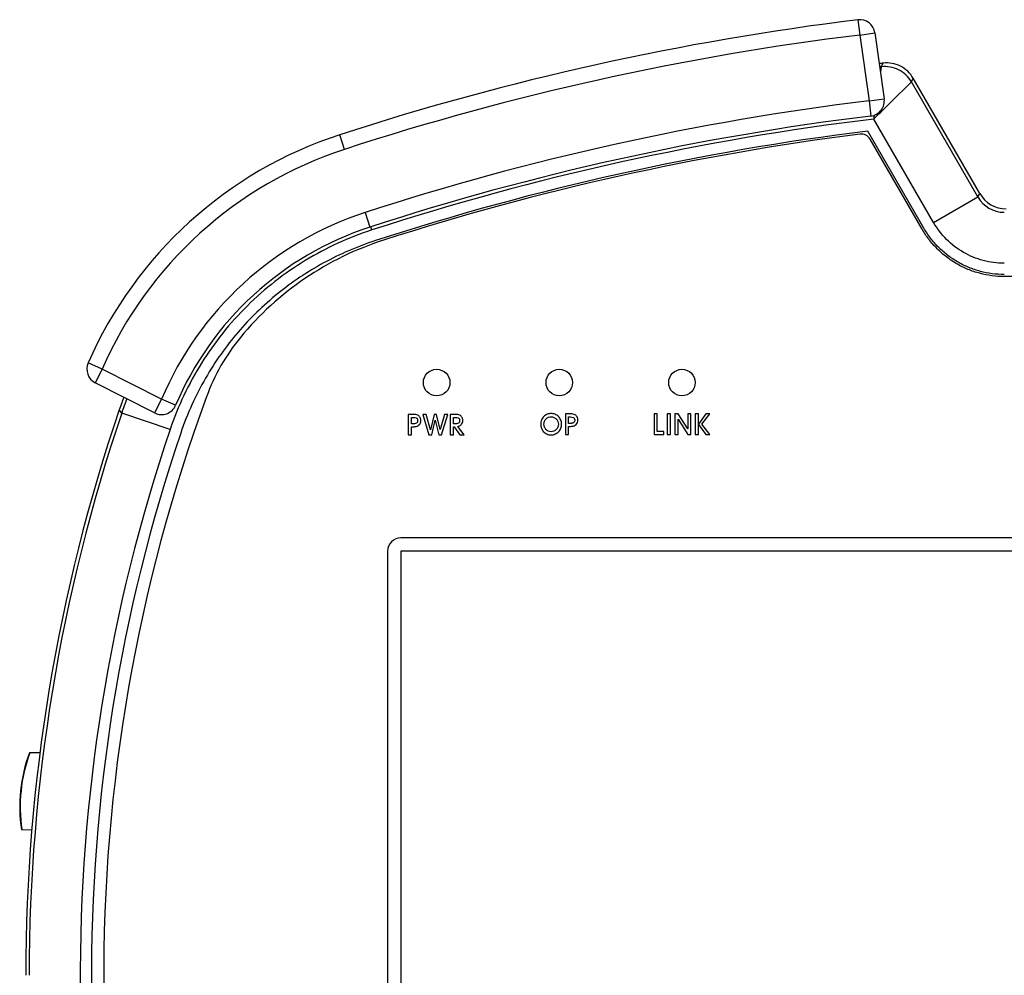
# Model space of a CAD drawing. Header units: millimetres. Extents: x 0 to 1189, y 0 to 841.
# Tile 12 of 34: x 280 to 376, y 450 to 543. Entities that reach past the tile are written whole.
import ezdxf

# ---------------------------------------------------------------- set-up
doc = ezdxf.new("R2010")
doc.units = ezdxf.units.MM
doc.header["$LTSCALE"] = 65.395
for name, color, linetype in [('FRONT_SHEET_RH-A-SHAPE', 7, 'CONTINUOUS'), ('JACKET_TOP-L-SHAPE', 7, 'CONTINUOUS'), ('SIDE_COVER-RH-SHAPE', 7, 'CONTINUOUS'), ('TOP_BODY-RH-A-SHAPE', 7, 'CONTINUOUS'), ('TOP_BODY-RH-SHAPE', 7, 'CONTINUOUS')]:
    doc.layers.add(name, color=color, linetype=linetype)

msp = doc.modelspace()

# ---------------------------------------------------------------- linework, layer by layer
at = {"layer": 'FRONT_SHEET_RH-A-SHAPE', "color": 7, "linetype": 'Continuous'}
for p, q in [((368.45, 522.992), (363.369, 531.793)), ((413.42, 518.348), (376.495, 518.348)), ((318.184, 504.863), (318.184, 502.855)), ((318.657, 504.863), (318.184, 504.863)), ((319.608, 504.863), (320.206, 502.855)), ((319.923, 504.863), (319.608, 504.863)), ((320.342, 503.365), (319.923, 504.863)), ((320.714, 504.863), (320.342, 503.365)), ((320.943, 504.863), (320.714, 504.863)), ((321.312, 503.368), (320.943, 504.863)), ((321.731, 504.863), (321.312, 503.368)), ((321.445, 502.855), (322.043, 504.863)), ((322.043, 504.863), (321.731, 504.863)), ((322.291, 504.863), (322.291, 502.855)), ((322.764, 504.863), (322.291, 504.863)), ((333.554, 504.903), (333.554, 502.894)), ((334.027, 504.903), (333.554, 504.903)), ((342.229, 504.904), (342.229, 502.899)), ((342.542, 504.904), (342.229, 504.904)), ((342.542, 503.2), (342.542, 504.904)), ((343.519, 504.904), (343.519, 502.896)), ((343.832, 504.904), (343.519, 504.904)), ((343.832, 502.896), (343.832, 504.904)), ((344.264, 504.904), (344.264, 502.896)), ((344.577, 504.904), (344.264, 504.904)), ((345.517, 503.455), (344.577, 504.904)), ((345.517, 504.904), (345.517, 503.455)), ((345.821, 504.904), (345.517, 504.904)), ((345.821, 502.896), (345.821, 504.904)), ((346.256, 504.904), (346.256, 502.896)), ((346.566, 504.904), (346.256, 504.904)), ((347.301, 504.904), (346.566, 503.919)), ((346.566, 503.919), (346.566, 504.904)), ((346.903, 503.909), (347.677, 504.904)), ((347.677, 504.904), (347.301, 504.904)), ((318.491, 503.945), (318.491, 504.572)), ((318.491, 504.572), (318.7, 504.572)), ((318.691, 503.945), (318.491, 503.945)), ((320.483, 502.855), (320.828, 504.305)), ((320.828, 504.305), (321.168, 502.855)), ((322.599, 503.945), (322.599, 504.572)), ((322.599, 504.572), (322.807, 504.572)), ((322.796, 503.945), (322.599, 503.945)), ((333.861, 503.985), (333.861, 504.612)), ((333.861, 504.612), (334.069, 504.612)), ((334.062, 503.985), (333.861, 503.985)), ((344.577, 502.896), (344.577, 504.383)), ((344.577, 504.383), (345.53, 502.896)), ((346.566, 502.896), (346.566, 503.871)), ((346.566, 503.871), (347.304, 502.896)), ((347.691, 502.896), (346.903, 503.909)), ((318.184, 502.855), (318.491, 502.855)), ((318.491, 502.855), (318.491, 503.65)), ((318.491, 503.65), (318.71, 503.65)), ((320.206, 502.855), (320.483, 502.855)), ((321.168, 502.855), (321.445, 502.855)), ((322.291, 502.855), (322.599, 502.855)), ((322.599, 502.855), (322.599, 503.65)), ((322.599, 503.65), (322.674, 503.65)), ((322.674, 503.65), (323.242, 502.855)), ((323.635, 502.855), (323.028, 503.672)), ((323.242, 502.855), (323.635, 502.855)), ((333.554, 502.894), (333.861, 502.894)), ((333.861, 502.894), (333.861, 503.691)), ((333.861, 503.691), (334.08, 503.691)), ((342.229, 502.899), (343.188, 502.899)), ((343.188, 503.2), (342.542, 503.2)), ((343.188, 502.899), (343.188, 503.2)), ((343.519, 502.896), (343.832, 502.896)), ((344.264, 502.896), (344.577, 502.896)), ((345.53, 502.896), (345.821, 502.896)), ((346.256, 502.896), (346.566, 502.896)), ((347.304, 502.896), (347.691, 502.896)), ((472.458, 492.774), (317.458, 492.774)), ((316.158, 491.474), (316.158, 404.474)), ((317.458, 491.474), (317.458, 404.474)), ((472.458, 491.474), (317.458, 491.474))]:
    msp.add_line(p, q, dxfattribs=at)
for centre in [(320.958, 507.974), (332.958, 507.974), (344.958, 507.974)]:
    msp.add_circle(centre, 1.3, dxfattribs=at)
for centre, radius, start, end in [((394.958, 275.974), 258.373, 97.24425, 107.85295), ((362.503, 531.293), 1, 30, 97.24425), ((324.944, 493.351), 30, 107.85295, 140.59377), ((317.217, 499.699), 20, 140.59377, 159.85381), ((452.758, 449.974), 164.373, 159.85381, 180.42077), ((317.458, 491.474), 1.3, 90, 180)]:
    msp.add_arc(centre, radius, start, end, dxfattribs=at)
for points, knots in [([(376.495, 518.348), (376.09, 518.348), (375.279, 518.401), (374.083, 518.639), (372.93, 519.03), (371.837, 519.569), (370.824, 520.246), (369.908, 521.049), (369.104, 521.965), (368.653, 522.641), (368.45, 522.992)], [0, 0, 0, 0, 0.125037, 0.250042, 0.375032, 0.500002, 0.624973, 0.749963, 0.874965, 1, 1, 1, 1]), ([(318.919, 504.852), (318.859, 504.86), (318.771, 504.862), (318.684, 504.863), (318.657, 504.863)], [0, 0, 0, 0, 0.689075, 1, 1, 1, 1]), ([(323.023, 504.852), (322.964, 504.86), (322.878, 504.862), (322.791, 504.863), (322.764, 504.863)], [0, 0, 0, 0, 0.686466, 1, 1, 1, 1]), ([(332.545, 504.871), (332.422, 504.919), (332.157, 504.966), (331.891, 504.92), (331.77, 504.871)], [0, 0, 0, 0, 0.503439, 1, 1, 1, 1]), ([(334.288, 504.893), (334.228, 504.9), (334.141, 504.902), (334.054, 504.903), (334.027, 504.903)], [0, 0, 0, 0, 0.688588, 1, 1, 1, 1]), ([(318.999, 504.016), (318.94, 503.973), (318.829, 503.949), (318.724, 503.945), (318.691, 503.945)], [0, 0, 0, 0, 0.690029, 1, 1, 1, 1]), ([(318.7, 504.572), (318.782, 504.572), (318.891, 504.562), (318.982, 504.51), (318.999, 504.497)], [0, 0, 0, 0, 0.794867, 1, 1, 1, 1]), ([(318.71, 503.65), (318.761, 503.65), (318.944, 503.661), (319.126, 503.735), (319.223, 503.824)], [0, 0, 0, 0, 0.279954, 1, 1, 1, 1]), ([(318.999, 504.497), (319.032, 504.472), (319.073, 504.416), (319.096, 504.327), (319.103, 504.231), (319.089, 504.114), (319.032, 504.04), (318.999, 504.016)], [0, 0, 0, 0, 0.233483, 0.362823, 0.508556, 0.773978, 1, 1, 1, 1]), ([(319.223, 503.824), (319.283, 503.879), (319.383, 504.018), (319.419, 504.238), (319.398, 504.427), (319.36, 504.525), (319.336, 504.569)], [0, 0, 0, 0, 0.300144, 0.613803, 0.809756, 1, 1, 1, 1]), ([(323.103, 504.016), (323.044, 503.973), (322.934, 503.949), (322.829, 503.945), (322.796, 503.945)], [0, 0, 0, 0, 0.69002, 1, 1, 1, 1]), ([(322.807, 504.572), (322.89, 504.572), (322.998, 504.563), (323.089, 504.51), (323.106, 504.497)], [0, 0, 0, 0, 0.795625, 1, 1, 1, 1]), ([(323.028, 503.672), (323.067, 503.685), (323.203, 503.738), (323.328, 503.825), (323.395, 503.907)], [0, 0, 0, 0, 0.277116, 1, 1, 1, 1]), ([(323.106, 504.497), (323.139, 504.472), (323.179, 504.417), (323.201, 504.328), (323.206, 504.253), (323.201, 504.178), (323.178, 504.093), (323.136, 504.04), (323.103, 504.016)], [0, 0, 0, 0, 0.228961, 0.358752, 0.50664, 0.648344, 0.773435, 1, 1, 1, 1]), ([(323.395, 503.907), (323.435, 503.957), (323.499, 504.073), (323.525, 504.257), (323.505, 504.427), (323.465, 504.525), (323.44, 504.569)], [0, 0, 0, 0, 0.271774, 0.554366, 0.779828, 1, 1, 1, 1]), ([(331.215, 504.312), (331.163, 504.187), (331.114, 503.917), (331.158, 503.648), (331.201, 503.524)], [0, 0, 0, 0, 0.509183, 1, 1, 1, 1]), ([(331.505, 503.624), (331.473, 503.715), (331.44, 503.906), (331.476, 504.097), (331.51, 504.184)], [0, 0, 0, 0, 0.508187, 1, 1, 1, 1]), ([(331.89, 504.577), (331.973, 504.609), (332.158, 504.642), (332.345, 504.609), (332.432, 504.572)], [0, 0, 0, 0, 0.482214, 1, 1, 1, 1]), ([(332.814, 504.171), (332.847, 504.091), (332.882, 503.903), (332.834, 503.62), (332.725, 503.452), (332.66, 503.383)], [0, 0, 0, 0, 0.310063, 0.661921, 1, 1, 1, 1]), ([(333.113, 503.517), (333.161, 503.642), (333.206, 503.914), (333.157, 504.188), (333.102, 504.312)], [0, 0, 0, 0, 0.495895, 1, 1, 1, 1]), ([(334.368, 504.056), (334.31, 504.012), (334.199, 503.989), (334.094, 503.985), (334.062, 503.985)], [0, 0, 0, 0, 0.690165, 1, 1, 1, 1]), ([(334.069, 504.612), (334.152, 504.612), (334.26, 504.603), (334.351, 504.55), (334.368, 504.537)], [0, 0, 0, 0, 0.796525, 1, 1, 1, 1]), ([(334.08, 503.691), (334.131, 503.691), (334.313, 503.701), (334.496, 503.775), (334.592, 503.864)], [0, 0, 0, 0, 0.280733, 1, 1, 1, 1]), ([(334.368, 504.537), (334.401, 504.512), (334.443, 504.456), (334.466, 504.367), (334.473, 504.27), (334.459, 504.153), (334.401, 504.08), (334.368, 504.056)], [0, 0, 0, 0, 0.234545, 0.36369, 0.509709, 0.773503, 1, 1, 1, 1]), ([(334.592, 503.864), (334.652, 503.918), (334.753, 504.057), (334.788, 504.278), (334.768, 504.466), (334.73, 504.564), (334.705, 504.609)], [0, 0, 0, 0, 0.300203, 0.615311, 0.810098, 1, 1, 1, 1]), ([(331.734, 502.945), (331.863, 502.885), (332.151, 502.824), (332.439, 502.884), (332.568, 502.943)], [0, 0, 0, 0, 0.50065, 1, 1, 1, 1]), ([(332.66, 503.383), (332.595, 503.316), (332.437, 503.203), (332.154, 503.15), (331.968, 503.192), (331.884, 503.229)], [0, 0, 0, 0, 0.334694, 0.672676, 1, 1, 1, 1])]:
    msp.add_open_spline(points, degree=3, knots=knots, dxfattribs=at)
for points in [[(319.132, 504.78), (319.068, 504.818), (318.993, 504.841), (318.919, 504.852)], [(319.336, 504.569), (319.288, 504.655), (319.218, 504.733), (319.132, 504.78)], [(323.237, 504.78), (323.173, 504.819), (323.098, 504.842), (323.023, 504.852)], [(323.44, 504.569), (323.395, 504.656), (323.323, 504.734), (323.237, 504.78)], [(331.77, 504.871), (331.651, 504.82), (331.541, 504.743), (331.45, 504.652)], [(332.873, 504.649), (332.779, 504.742), (332.666, 504.82), (332.545, 504.871)], [(334.502, 504.82), (334.437, 504.859), (334.362, 504.881), (334.288, 504.893)], [(334.705, 504.609), (334.658, 504.694), (334.587, 504.773), (334.502, 504.82)], [(331.45, 504.652), (331.351, 504.557), (331.268, 504.44), (331.215, 504.312)], [(331.51, 504.184), (331.546, 504.274), (331.6, 504.358), (331.668, 504.425)], [(331.668, 504.425), (331.73, 504.49), (331.807, 504.543), (331.89, 504.577)], [(332.432, 504.572), (332.522, 504.532), (332.601, 504.468), (332.667, 504.396)], [(332.667, 504.396), (332.729, 504.332), (332.781, 504.254), (332.814, 504.171)], [(333.102, 504.312), (333.05, 504.438), (332.97, 504.554), (332.873, 504.649)], [(331.201, 503.524), (331.245, 503.407), (331.311, 503.296), (331.393, 503.202)], [(331.393, 503.202), (331.489, 503.096), (331.606, 503.006), (331.734, 502.945)], [(331.652, 503.389), (331.588, 503.455), (331.538, 503.537), (331.505, 503.624)], [(331.884, 503.229), (331.798, 503.267), (331.719, 503.322), (331.652, 503.389)], [(332.568, 502.943), (332.698, 503.002), (332.818, 503.09), (332.916, 503.194)], [(332.916, 503.194), (333.001, 503.287), (333.069, 503.398), (333.113, 503.517)]]:
    msp.add_open_spline(points, degree=3, dxfattribs=at)
at = {"layer": 'JACKET_TOP-L-SHAPE', "color": 7, "linetype": 'Continuous'}
for p, q in [((362.172, 543.473), (362.354, 541.984)), ((362.354, 541.984), (363.84, 542.192)), ((362.354, 541.984), (363.259, 535.546)), ((363.84, 542.192), (364.744, 535.755)), ((363.259, 535.546), (364.744, 535.755)), ((363.259, 535.546), (363.441, 534.057)), ((311.945, 530.793), (311.48, 532.22)), ((313.958, 524.613), (314.423, 523.187)), ((288.237, 509.296), (286.863, 509.898)), ((288.237, 509.296), (287.556, 507.96)), ((294.041, 506.339), (288.237, 509.296)), ((293.36, 505.003), (287.556, 507.96)), ((294.041, 506.339), (293.36, 505.003)), ((295.422, 505.754), (294.041, 506.339))]:
    msp.add_line(p, q, dxfattribs=at)
for centre, radius, start, end in [((394.958, 275.974), 269.5, 96.98759, 108.04418), ((362.354, 541.984), 1.5, 8, 96.98759), ((394.958, 275.974), 268, 96.98759, 108.04418), ((363.259, 535.546), 1.5, 276.96242, 8), ((394.958, 275.974), 261.5, 96.96242, 108.04418), ((394.958, 275.974), 260, 96.96242, 108.04418), ((324.056, 493.617), 40.6, 108.04418, 156.35819), ((324.056, 493.617), 39.1, 108.04418, 156.35819), ((324.056, 493.617), 32.6, 108.04418, 157.02878), ((324.056, 493.617), 31.1, 108.04418, 157.02878), ((288.237, 509.296), 1.5, 156.35819, 243), ((294.041, 506.339), 1.5, 243, 337.02878)]:
    msp.add_arc(centre, radius, start, end, dxfattribs=at)
at = {"layer": 'SIDE_COVER-RH-SHAPE', "color": 7, "linetype": 'Continuous'}
for p, q in [((282.143, 471.751), (281.116, 471.733)), ((280.334, 464.23), (281.368, 464.211))]:
    msp.add_line(p, q, dxfattribs=at)
for centre, radius, start, end in [((295.174, 466.474), 15.009, 159.49523, 188.60906), ((295.221, 466.474), 15.008, 159.49431, 188.60998)]:
    msp.add_arc(centre, radius, start, end, dxfattribs=at)
at = {"layer": 'TOP_BODY-RH-A-SHAPE', "color": 7, "linetype": 'Continuous'}
for p, q in [((364.459, 538.878), (364.381, 538.34)), ((364.459, 538.878), (364.382, 538.343)), ((364.459, 538.878), (364.641, 539.234)), ((367.399, 537.4), (367.578, 537.756)), ((374.093, 526.472), (367.578, 537.756)), ((373.9, 526.139), (367.399, 537.4)), ((369.576, 523.642), (363.733, 533.763)), ((368.623, 523.092), (363.144, 532.583)), ((369.576, 523.642), (373.9, 526.139)), ((373.9, 526.139), (374.093, 526.472)), ((314.623, 522.909), (314.522, 523.219)), ((290.146, 504.992), (289.898, 505.299)), ((294.876, 503.392), (290.146, 504.992))]:
    msp.add_line(p, q, dxfattribs=at)
for centre, radius, start, end in [((394.958, 275.974), 265, 96.56921, 96.65174), ((394.958, 275.974), 264.667, 96.61712, 96.65003), ((394.958, 275.974), 259.673, 96.90637, 108.02108), ((184.485, 558.995), 181.015, 351.98755, 352.10893), ((394.958, 275.974), 258.573, 97.06733, 108.02104), ((376.485, 527.62), 2.98, 209.81881, 270.18119), ((323.96, 493.728), 35.974, 160.05688, 161.23686), ((323.965, 493.726), 35.978, 159.67403, 160.0569), ((324.224, 493.454), 35.978, 158.93961, 161.29572), ((323.962, 493.727), 35.975, 159.13811, 159.67403), ((452.758, 449.974), 172, 161.23692, 179.99967), ((452.758, 449.974), 171.667, 161.30736, 179.99997), ((452.758, 449.974), 166.673, 161.30736, 180.42077), ((452.758, 449.974), 165.573, 161.30745, 180.42077)]:
    msp.add_arc(centre, radius, start, end, dxfattribs=at)
msp.add_ellipse((376.692, 527.978), major_axis=(1.503, 2.603), ratio=0.998174, start_param=-3.6644, end_param=-2.618785, dxfattribs=at)
for points, knots in [([(367.399, 537.4), (367.254, 537.65), (366.889, 538.111), (366.168, 538.615), (365.334, 538.892), (364.746, 538.911), (364.459, 538.878)], [0, 0, 0, 0, 0.249965, 0.5, 0.750035, 1, 1, 1, 1]), ([(367.578, 537.756), (367.434, 538.006), (367.069, 538.468), (366.349, 538.972), (365.515, 539.25), (364.928, 539.267), (364.641, 539.234)], [0, 0, 0, 0, 0.25, 0.5, 0.75, 1, 1, 1, 1]), ([(363.733, 533.764), (364.179, 534.208), (365.402, 535.419), (366.623, 536.632), (367.399, 537.4)], [0, 0, 0, 0, 0.365967, 1, 1, 1, 1]), ([(376.495, 518.548), (376.1, 518.548), (375.312, 518.599), (374.147, 518.829), (373.021, 519.209), (371.953, 519.734), (370.96, 520.394), (370.059, 521.181), (369.267, 522.082), (368.823, 522.747), (368.623, 523.092)], [0, 0, 0, 0, 0.124437, 0.248496, 0.37328, 0.498237, 0.622911, 0.748337, 0.874361, 1, 1, 1, 1]), ([(376.495, 519.648), (375.8, 519.648), (374.402, 519.831), (372.454, 520.639), (370.781, 521.922), (369.924, 523.04), (369.576, 523.642)], [0, 0, 0, 0, 0.249998, 0.499997, 0.749997, 1, 1, 1, 1]), ([(314.623, 522.909), (312.347, 522.168), (307.95, 520.149), (302.242, 515.688), (297.714, 510.033), (295.643, 505.659), (294.876, 503.392)], [0, 0, 0, 0, 0.249998, 0.499993, 0.74999, 1, 1, 1, 1]), ([(314.964, 521.863), (314.07, 521.572), (312.344, 520.919), (309.875, 519.713), (307.557, 518.308), (305.376, 516.699), (303.35, 514.899), (301.496, 512.924), (299.809, 510.764), (298.29, 508.398), (296.96, 505.814), (296.236, 503.98), (295.918, 503.039)], [0, 0, 0, 0, 0.101631, 0.19906, 0.296581, 0.394088, 0.491576, 0.589134, 0.686388, 0.787411, 0.892587, 1, 1, 1, 1])]:
    msp.add_open_spline(points, degree=3, knots=knots, dxfattribs=at)
at = {"layer": 'TOP_BODY-RH-SHAPE', "color": 7, "linetype": 'Continuous'}
for p, q in [((364.459, 538.878), (364.381, 538.34)), ((364.459, 538.878), (364.382, 538.343)), ((364.459, 538.878), (364.641, 539.234)), ((367.399, 537.4), (367.578, 537.756)), ((374.093, 526.472), (367.578, 537.756)), ((373.9, 526.139), (367.399, 537.4)), ((369.576, 523.642), (363.733, 533.763)), ((368.623, 523.092), (363.144, 532.583)), ((369.576, 523.642), (373.9, 526.139)), ((373.9, 526.139), (374.093, 526.472)), ((314.623, 522.909), (314.522, 523.219)), ((290.146, 504.992), (289.898, 505.299)), ((294.876, 503.392), (290.146, 504.992))]:
    msp.add_line(p, q, dxfattribs=at)
for centre, radius, start, end in [((394.958, 275.974), 265, 96.56921, 96.65174), ((394.958, 275.974), 264.667, 96.61712, 96.65003), ((394.958, 275.974), 259.673, 96.90637, 108.02108), ((184.485, 558.995), 181.015, 351.98755, 352.10893), ((394.958, 275.974), 258.573, 97.06733, 108.02104), ((376.485, 527.62), 2.98, 209.81881, 270.18119), ((323.961, 493.727), 35.975, 160.05694, 161.23689), ((323.961, 493.728), 35.974, 159.67403, 160.05695), ((324.224, 493.454), 35.978, 158.93961, 161.29572), ((323.956, 493.729), 35.969, 159.13777, 159.67403), ((452.758, 449.974), 172, 161.23692, 179.99967), ((452.758, 449.974), 171.667, 161.30736, 179.99997), ((452.758, 449.974), 166.673, 161.30736, 180.42077), ((452.758, 449.974), 165.573, 161.30745, 180.42077)]:
    msp.add_arc(centre, radius, start, end, dxfattribs=at)
msp.add_ellipse((376.692, 527.978), major_axis=(1.503, 2.603), ratio=0.998174, start_param=-3.6644, end_param=-2.618785, dxfattribs=at)
for points, knots in [([(367.399, 537.4), (367.254, 537.65), (366.889, 538.111), (366.168, 538.615), (365.334, 538.892), (364.746, 538.911), (364.459, 538.878)], [0, 0, 0, 0, 0.249965, 0.5, 0.750035, 1, 1, 1, 1]), ([(367.578, 537.756), (367.434, 538.006), (367.069, 538.468), (366.349, 538.972), (365.515, 539.25), (364.928, 539.267), (364.641, 539.234)], [0, 0, 0, 0, 0.25, 0.5, 0.75, 1, 1, 1, 1]), ([(363.733, 533.764), (364.179, 534.208), (365.402, 535.419), (366.623, 536.632), (367.399, 537.4)], [0, 0, 0, 0, 0.365967, 1, 1, 1, 1]), ([(376.495, 518.548), (376.1, 518.548), (375.312, 518.599), (374.147, 518.829), (373.021, 519.209), (371.953, 519.734), (370.96, 520.394), (370.059, 521.181), (369.267, 522.082), (368.823, 522.747), (368.623, 523.092)], [0, 0, 0, 0, 0.124437, 0.248496, 0.37328, 0.498237, 0.622911, 0.748337, 0.874361, 1, 1, 1, 1]), ([(376.495, 519.648), (375.8, 519.648), (374.402, 519.831), (372.454, 520.639), (370.781, 521.922), (369.924, 523.04), (369.576, 523.642)], [0, 0, 0, 0, 0.249998, 0.499997, 0.749997, 1, 1, 1, 1]), ([(314.623, 522.909), (312.347, 522.168), (307.95, 520.149), (302.242, 515.688), (297.714, 510.033), (295.643, 505.659), (294.876, 503.392)], [0, 0, 0, 0, 0.249998, 0.499993, 0.74999, 1, 1, 1, 1]), ([(314.964, 521.863), (314.07, 521.572), (312.344, 520.919), (309.875, 519.713), (307.557, 518.308), (305.376, 516.699), (303.35, 514.899), (301.496, 512.924), (299.809, 510.764), (298.29, 508.398), (296.96, 505.814), (296.236, 503.98), (295.918, 503.039)], [0, 0, 0, 0, 0.101631, 0.19906, 0.296581, 0.394088, 0.491576, 0.589134, 0.686388, 0.787411, 0.892587, 1, 1, 1, 1])]:
    msp.add_open_spline(points, degree=3, knots=knots, dxfattribs=at)

doc.saveas('drawing.dxf')
